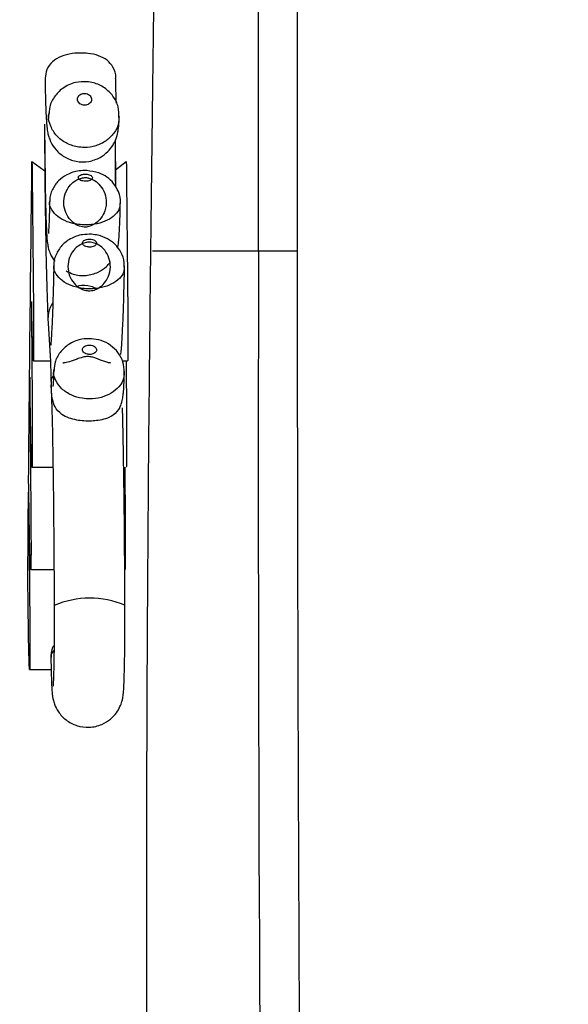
# Model space of a CAD drawing. Header units: millimetres. Extents: x 69 to 135, y 39 to 174.
# Tile 128 of 199: x 89.71 to 90.88, y 120.97 to 123.06. Entities that reach past the tile are written whole.
import ezdxf

# ---------------------------------------------------------------- set-up
doc = ezdxf.new("R2010")
doc.units = ezdxf.units.MM
doc.styles.add('SLDTEXTSTYLE0', font='TXT', dxfattribs={"width": 0.75})
doc.dimstyles.new('SLDDIMSTYLE0', dxfattribs={"dimtxt": 3.5, "dimasz": 3.302, "dimexe": 0, "dimexo": 0.0625, "dimgap": 0.875, "dimtad": 1, "dimdec": 0, "dimlfac": 20, "dimrnd": 1e-09, "dimzin": 12, "dimdsep": 46, "dimtxsty": 'SLDTEXTSTYLE0', "dimsah": 1, "dimcen": 0.09, "dimadec": 0, "dimazin": 3, "dimtfac": 1, "dimtdec": 0, "dimtofl": 0, "dimtmove": 0, "dimatfit": 3, "dimfxl": 0, "dimfrac": 2, "dimtolj": 1, "dimtzin": 12, "dimarcsym": 0})
doc.dimstyles.new('SLDDIMSTYLE1', dxfattribs={"dimtxt": 3.5, "dimasz": 3.302, "dimexe": 0, "dimexo": 0.0625, "dimgap": 0.875, "dimtad": 1, "dimdec": 0, "dimlfac": 20, "dimrnd": 1e-09, "dimzin": 12, "dimdsep": 46, "dimtxsty": 'SLDTEXTSTYLE0', "dimsah": 1, "dimcen": 0.09, "dimadec": 0, "dimazin": 3, "dimtfac": 1, "dimtdec": 0, "dimtmove": 0, "dimatfit": 0, "dimfxl": 0, "dimfrac": 2, "dimtolj": 1, "dimtzin": 12, "dimarcsym": 0})

# ---------------------------------------------------------------- blocks, each defined once
blk = doc.blocks.new('_D')
at = {"color": 7, "linetype": 'Continuous', "lineweight": 18}
for p, q in [((93.4827, 173.872), (135.2794, 173.872)), ((134.2794, 105.8002), (134.2794, 173.872)), ((90.7452, 105.8002), (135.2794, 105.8002))]:
    blk.add_line(p, q, dxfattribs=at)
for points in [[(134.2794, 173.872), (133.7714, 170.57), (134.7874, 170.57)], [(134.2794, 105.8002), (134.7874, 109.1022), (133.7714, 109.1022)]]:
    blk.add_solid(points, dxfattribs=at)
at = {"color": 7, "linetype": 'Continuous', "lineweight": 18, "insert": (129.7677, 135.8804), "char_height": 3.5, "attachment_point": 1, "rotation": 90, "style": 'SLDTEXTSTYLE0'}
blk.add_mtext('1361', dxfattribs=at)
blk = doc.blocks.new('_D_1')
at = {"color": 7, "linetype": 'Continuous', "lineweight": 18}
for p, q in [((92.2732, 128.1922), (124.4905, 128.1922)), ((123.4905, 128.1922), (123.4905, 105.8002)), ((90.7452, 105.8002), (124.4905, 105.8002))]:
    blk.add_line(p, q, dxfattribs=at)
for points in [[(123.4905, 128.1922), (122.9825, 124.8902), (123.9985, 124.8902)], [(123.4905, 105.8002), (123.9985, 109.1022), (122.9825, 109.1022)]]:
    blk.add_solid(points, dxfattribs=at)
at = {"color": 7, "linetype": 'Continuous', "lineweight": 18, "insert": (118.9788, 114.9028), "char_height": 3.5, "attachment_point": 1, "rotation": 90, "style": 'SLDTEXTSTYLE0'}
blk.add_mtext('448', dxfattribs=at)

msp = doc.modelspace()

# ---------------------------------------------------------------- linework, layer by layer
at = {"color": 7, "linetype": 'Continuous', "lineweight": 25}
for p, q in [((90.21994, 122.5678), (90.21994, 127.11084)), ((90.30277, 122.5678), (90.30277, 127.06353)), ((89.76611, 122.8374), (89.76636, 122.79993)), ((89.76636, 122.79993), (89.76651, 122.77683)), ((89.73966, 122.7577), (89.76676, 122.7384)), ((89.91675, 122.74044), (89.9396, 122.7577)), ((89.7739, 122.41469), (89.77817, 122.34566)), ((89.74249, 122.33511), (89.77857, 122.33511)), ((89.9311, 122.33511), (89.94243, 122.33511)), ((89.78033, 122.27574), (89.78053, 122.26889)), ((89.7395, 122.10928), (89.78391, 122.10928)), ((89.73683, 121.89216), (89.78618, 121.89216)), ((89.73455, 121.67996), (89.7803, 121.67996))]:
    msp.add_line(p, q, dxfattribs=at)
at = {"color": 1, "linetype": 'Continuous', "lineweight": 25}
for p, q in [((90.21994, 122.5678), (89.99485, 122.5678)), ((90.30277, 122.5678), (90.21994, 122.5678))]:
    msp.add_line(p, q, dxfattribs=at)
at = {"color": 7, "linetype": 'Continuous', "lineweight": 25}
for centre, radius, start, end in [((304.62257, 122.10409), 214.40314, 179.8760804, 181.4390649), ((89.841, 122.28088), 0.06053, 179.29852, 179.52634)]:
    msp.add_arc(centre, radius, start, end, dxfattribs=at)
at = {"color": 1, "linetype": 'Continuous', "lineweight": 25}
msp.add_arc((89.86239, 121.63771), 0.19385, 67.45244, 112.97588, dxfattribs=at)
at = {"color": 7, "linetype": 'Continuous', "lineweight": 25}
for points, knots in [([(90.00109, 117.81094), (90.00194, 117.82074), (90.00396, 117.84395), (90.0066, 117.92272), (90.00889, 118.0225), (90.01042, 118.13355), (90.0112, 118.24779), (90.01133, 118.36043), (90.01095, 118.46879), (90.00981, 118.62794), (90.00739, 118.82051), (90.00402, 119.03241), (90.00089, 119.21999), (89.99804, 119.39531), (89.99443, 119.63172), (89.99025, 119.9477), (89.98657, 120.31995), (89.98425, 120.67524), (89.9831, 121.00237), (89.98298, 121.33249), (89.98396, 121.66281), (89.98596, 121.98959), (89.98881, 122.31109), (89.99228, 122.62536), (89.996, 122.93015), (89.99964, 123.22197), (90.00288, 123.49818), (90.00558, 123.75893), (90.00733, 123.97433), (90.0083, 124.15087), (90.00877, 124.29244), (90.00881, 124.4375), (90.00829, 124.58304), (90.00698, 124.72559), (90.00486, 124.84104), (90.00217, 124.92543), (89.99957, 124.97666), (89.99685, 125.00848), (89.99335, 125.03047), (89.98943, 125.04597), (89.9832, 125.06442), (89.96959, 125.09209), (89.94074, 125.12712), (89.9015, 125.15151), (89.86131, 125.16199), (89.82149, 125.16431), (89.77764, 125.15432), (89.74156, 125.13265), (89.72087, 125.11312), (89.70612, 125.09492), (89.6942, 125.07493), (89.68473, 125.05101), (89.67822, 125.02381), (89.67526, 124.99777), (89.67082, 124.94119), (89.66727, 124.85101), (89.66424, 124.72761), (89.66265, 124.60777), (89.66195, 124.50182), (89.66176, 124.40603), (89.66212, 124.29375), (89.66329, 124.16872), (89.66506, 124.06559), (89.66703, 123.98585), (89.66828, 123.95265), (89.66893, 123.93541)], [0, 0, 0, 0, 0.01058355, 0.02507899, 0.03843894, 0.05065155, 0.06199555, 0.07288091, 0.08356204, 0.09415024, 0.12184806, 0.14749659, 0.16954947, 0.18944024, 0.21005409, 0.25236771, 0.29575427, 0.32842156, 0.36058808, 0.39280607, 0.42526144, 0.45823929, 0.49190293, 0.52616726, 0.56021219, 0.59280625, 0.62325405, 0.65093806, 0.67648433, 0.69012718, 0.70422451, 0.71847055, 0.73266547, 0.74730379, 0.76290063, 0.77414397, 0.78608427, 0.79561092, 0.80046073, 0.80221583, 0.8036547, 0.80730735, 0.81266249, 0.81919608, 0.82241307, 0.82555037, 0.83122672, 0.83535349, 0.83802193, 0.83976253, 0.84315456, 0.84674083, 0.85133161, 0.86077947, 0.87540336, 0.89357545, 0.91037112, 0.92536909, 0.93329095, 0.94258354, 0.95345765, 0.96633813, 0.98172527, 0.99050516, 1, 1, 1, 1]), ([(89.91685, 122.93394), (89.91695, 122.93457), (89.91833, 122.94358), (89.91259, 122.95797), (89.89998, 122.97345), (89.88121, 122.98307), (89.86144, 122.98737), (89.83997, 122.98855), (89.81808, 122.9865), (89.79541, 122.9792), (89.77841, 122.96658), (89.7685, 122.94959), (89.7678, 122.93619), (89.76747, 122.92988)], [0, 0, 0, 0, 0.0087233, 0.1253408, 0.2257917, 0.3246347, 0.4283129, 0.4904533, 0.5965472, 0.7026447, 0.8082776, 0.9097382, 1, 1, 1, 1]), ([(89.76725, 122.92989), (89.76734, 122.92538), (89.76777, 122.90339), (89.76876, 122.87096), (89.77001, 122.84461), (89.77128, 122.83016), (89.77238, 122.82151), (89.7749, 122.81072), (89.77996, 122.79742), (89.79052, 122.78138), (89.80858, 122.76621), (89.83299, 122.75679), (89.8599, 122.75656), (89.88322, 122.76489), (89.90013, 122.77767), (89.91098, 122.79126), (89.91722, 122.80368), (89.92029, 122.81318), (89.92191, 122.82044), (89.92318, 122.82872), (89.92405, 122.83794), (89.92464, 122.84814), (89.92494, 122.85324)], [0, 0, 0, 0, 0.0327239, 0.1595064, 0.2881211, 0.3561878, 0.4057304, 0.4310212, 0.4581626, 0.4967178, 0.5404111, 0.5901738, 0.6415674, 0.6890377, 0.7275526, 0.7603819, 0.7880738, 0.8102056, 0.8311678, 0.8618937, 0.9307932, 1, 1, 1, 1]), ([(89.91862, 122.88139), (89.91852, 122.88374), (89.91801, 122.89596), (89.91754, 122.91559), (89.91721, 122.9329), (89.91719, 122.93391)], [0, 0, 0, 0, 0.1830485, 0.9522944, 1, 1, 1, 1]), ([(89.85621, 122.92722), (89.8481, 122.92716), (89.8299, 122.92702), (89.80464, 122.91516), (89.7859, 122.89526), (89.77601, 122.87572), (89.77631, 122.86348), (89.77639, 122.85982)], [0, 0, 0, 0, 0.2062493, 0.462974, 0.6867982, 0.9063428, 1, 1, 1, 1]), ([(89.9241, 122.85146), (89.92406, 122.85896), (89.92399, 122.87505), (89.91242, 122.89736), (89.89402, 122.91531), (89.87395, 122.92477), (89.8608, 122.92659), (89.85621, 122.92722)], [0, 0, 0, 0, 0.1983159, 0.4251595, 0.6477476, 0.877015, 1, 1, 1, 1]), ([(89.85087, 122.90242), (89.84972, 122.90235), (89.84692, 122.90219), (89.84278, 122.90068), (89.83907, 122.89792), (89.83663, 122.89424), (89.83579, 122.89001), (89.83671, 122.88572), (89.83933, 122.88191), (89.84331, 122.87905), (89.84754, 122.87768), (89.85192, 122.8773), (89.85626, 122.87791), (89.86066, 122.87991), (89.86402, 122.883), (89.86598, 122.88689), (89.86627, 122.89118), (89.86481, 122.89537), (89.86172, 122.89895), (89.85741, 122.90143), (89.85355, 122.90235), (89.85137, 122.9024), (89.85087, 122.90242)], [0, 0, 0, 0, 0.0364211, 0.0881531, 0.1404739, 0.19399, 0.2487502, 0.3042472, 0.3596522, 0.4142217, 0.4676257, 0.5000631, 0.5522883, 0.604497, 0.6571703, 0.7108925, 0.7656981, 0.8211938, 0.8765995, 0.9310827, 0.9842202, 1, 1, 1, 1]), ([(89.77514, 122.86107), (89.77496, 122.85736), (89.77461, 122.85052), (89.77391, 122.84515), (89.77416, 122.8466), (89.77419, 122.84675)], [0, 0, 0, 0, 0.51380075, 0.94989863, 1, 1, 1, 1]), ([(89.76683, 122.80315), (89.76688, 122.79232), (89.76703, 122.76073), (89.76755, 122.7113), (89.7685, 122.66034), (89.7697, 122.6201), (89.7711, 122.59662), (89.77214, 122.58477), (89.77442, 122.57317), (89.7786, 122.56003), (89.7844, 122.55121), (89.78778, 122.54606)], [0, 0, 0, 0, 0.08847927, 0.25800302, 0.42820276, 0.59945683, 0.77422515, 0.87121603, 0.91378109, 0.94971233, 1, 1, 1, 1]), ([(89.91782, 122.70261), (89.91765, 122.71313), (89.91721, 122.73983), (89.91695, 122.77584), (89.91685, 122.79949), (89.91683, 122.80371)], [0, 0, 0, 0, 0.3485743, 0.8836623, 1, 1, 1, 1]), ([(89.91723, 122.70363), (89.91705, 122.71558), (89.91669, 122.73991), (89.91654, 122.76819), (89.91647, 122.78259)], [0, 0, 0, 0, 0.4910657, 1, 1, 1, 1]), ([(89.76651, 122.77683), (89.76659, 122.76399), (89.76695, 122.70263), (89.76843, 122.60505), (89.7708, 122.49137), (89.77287, 122.43998), (89.7739, 122.41427)], [0, 0, 0, 0, 0.0809216, 0.3869373, 0.6932979, 1, 1, 1, 1]), ([(89.73244, 122.08468), (89.73329, 122.17681), (89.73542, 122.40641), (89.73807, 122.62614), (89.73966, 122.7577)], [0, 0, 0, 0, 0.4012528, 1, 1, 1, 1]), ([(89.73966, 122.7577), (89.74023, 122.70425), (89.74125, 122.60805), (89.7425, 122.48457), (89.74309, 122.40574), (89.74311, 122.36678), (89.74307, 122.35457), (89.74298, 122.34592), (89.74286, 122.33969), (89.74268, 122.33564), (89.74236, 122.33431), (89.74164, 122.3439), (89.74071, 122.37314), (89.73979, 122.41176), (89.73926, 122.44157), (89.73901, 122.45612), (89.73892, 122.45995), (89.73885, 122.46121), (89.73877, 122.46098), (89.73872, 122.46053), (89.73869, 122.46027)], [0, 0, 0, 0, 0.260405, 0.4686443, 0.5989548, 0.6225647, 0.6413342, 0.6533829, 0.6638893, 0.6766074, 0.6903059, 0.724066, 0.8139651, 0.9060166, 0.9678682, 0.9791326, 0.9864096, 0.9901313, 0.9943005, 1, 1, 1, 1]), ([(89.9396, 122.7577), (89.94017, 122.70425), (89.94119, 122.60805), (89.94244, 122.48457), (89.94303, 122.40574), (89.94306, 122.36678), (89.94301, 122.35458), (89.94293, 122.34592), (89.94281, 122.33972), (89.94263, 122.33566), (89.9425, 122.33536), (89.94243, 122.33522)], [0, 0, 0, 0, 0.3778845, 0.6800689, 0.8691679, 0.9034292, 0.9306662, 0.9481512, 0.9633974, 0.9818518, 1, 1, 1, 1]), ([(89.85617, 122.73863), (89.85056, 122.7386), (89.83587, 122.73851), (89.81461, 122.73175), (89.79483, 122.71768), (89.78229, 122.69887), (89.77622, 122.68264), (89.77748, 122.67398), (89.77763, 122.67292)], [0, 0, 0, 0, 0.1453067, 0.3807898, 0.5736524, 0.7717234, 0.9718524, 1, 1, 1, 1]), ([(89.85024, 122.61878), (89.84812, 122.61903), (89.84094, 122.61987), (89.82962, 122.62552), (89.81713, 122.63728), (89.80839, 122.65424), (89.80588, 122.67457), (89.81067, 122.69374), (89.82029, 122.70832), (89.83128, 122.71747), (89.84173, 122.7224), (89.85077, 122.72391), (89.85701, 122.72372), (89.85956, 122.72274), (89.85997, 122.72258)], [0, 0, 0, 0, 0.0404889, 0.136849, 0.24149, 0.3616479, 0.4897347, 0.6189291, 0.7254246, 0.8147802, 0.8877646, 0.9468719, 0.9915384, 1, 1, 1, 1]), ([(89.85243, 122.73115), (89.85127, 122.73111), (89.84849, 122.73101), (89.84439, 122.73011), (89.84071, 122.72846), (89.83829, 122.72625), (89.83745, 122.7237), (89.83839, 122.72111), (89.84105, 122.71879), (89.84507, 122.71707), (89.84933, 122.71624), (89.85369, 122.71602), (89.85801, 122.71638), (89.86237, 122.71757), (89.86571, 122.71942), (89.86765, 122.72176), (89.86794, 122.72434), (89.86645, 122.72688), (89.86332, 122.72905), (89.85896, 122.73056), (89.85509, 122.73111), (89.85292, 122.73114), (89.85243, 122.73115)], [0, 0, 0, 0, 0.0363062, 0.0875193, 0.1394792, 0.1929524, 0.2480013, 0.3039849, 0.3598498, 0.4146408, 0.4679667, 0.5000626, 0.5519258, 0.6037718, 0.6561803, 0.709882, 0.7649576, 0.8209194, 0.8768095, 0.931539, 0.9845461, 1, 1, 1, 1]), ([(89.85997, 122.72258), (89.86308, 122.72162), (89.87099, 122.71916), (89.88269, 122.70996), (89.89313, 122.69496), (89.8983, 122.67485), (89.89573, 122.65438), (89.88699, 122.63793), (89.87623, 122.62723), (89.86548, 122.62123), (89.85691, 122.6188), (89.85188, 122.61878), (89.85024, 122.61878)], [0, 0, 0, 0, 0.0684575, 0.1742447, 0.3014843, 0.4377767, 0.589671, 0.71196, 0.8131473, 0.8983437, 0.9668593, 1, 1, 1, 1]), ([(89.9269, 122.66942), (89.92695, 122.66967), (89.92861, 122.67787), (89.92391, 122.6934), (89.91371, 122.71198), (89.89894, 122.72542), (89.87984, 122.73552), (89.86473, 122.73751), (89.85617, 122.73863)], [0, 0, 0, 0, 0.0070673, 0.2283701, 0.4130256, 0.5886157, 0.7670751, 1, 1, 1, 1]), ([(89.77718, 122.67786), (89.777, 122.67006), (89.77649, 122.64755), (89.77563, 122.62242), (89.77459, 122.60667), (89.77448, 122.60569), (89.77444, 122.60539)], [0, 0, 0, 0, 0.2004166, 0.578615, 0.8687119, 1, 1, 1, 1]), ([(89.92119, 122.57501), (89.92138, 122.57575), (89.9223, 122.57928), (89.92308, 122.58512), (89.92447, 122.59677), (89.92549, 122.61687), (89.92654, 122.64706), (89.92701, 122.66842), (89.92715, 122.67473)], [0, 0, 0, 0, 0.0176631, 0.0849887, 0.2215129, 0.5495706, 0.8669302, 1, 1, 1, 1]), ([(89.86565, 122.6035), (89.85942, 122.60347), (89.84411, 122.6034), (89.82199, 122.59574), (89.80207, 122.58061), (89.79007, 122.56059), (89.78461, 122.54459), (89.78596, 122.5367), (89.78599, 122.5365)], [0, 0, 0, 0, 0.15941755, 0.39115172, 0.59196371, 0.79339066, 0.99453244, 1, 1, 1, 1]), ([(89.93482, 122.53373), (89.93514, 122.53692), (89.93623, 122.54788), (89.92951, 122.56526), (89.91694, 122.58253), (89.89997, 122.59491), (89.88234, 122.6017), (89.87036, 122.60299), (89.86565, 122.6035)], [0, 0, 0, 0, 0.0875446, 0.3006524, 0.4885905, 0.6717882, 0.8710546, 1, 1, 1, 1]), ([(89.8586, 122.48371), (89.85593, 122.48407), (89.84723, 122.48525), (89.83446, 122.49275), (89.82235, 122.50685), (89.81555, 122.52504), (89.81557, 122.54506), (89.82217, 122.56262), (89.83254, 122.57528), (89.84374, 122.58289), (89.85418, 122.58648), (89.86478, 122.58703), (89.87626, 122.58409), (89.88885, 122.57618), (89.90013, 122.56218), (89.90644, 122.54372), (89.90585, 122.52386), (89.8989, 122.5067), (89.88847, 122.49444), (89.87728, 122.48717), (89.86729, 122.48379), (89.86106, 122.48373), (89.8586, 122.48371)], [0, 0, 0, 0, 0.02664618, 0.08692161, 0.14501173, 0.20936873, 0.27547449, 0.33938254, 0.39171621, 0.43627553, 0.47377389, 0.50268711, 0.53874531, 0.59114978, 0.65027181, 0.71453645, 0.78091014, 0.84299318, 0.89482337, 0.93902278, 0.97591467, 1, 1, 1, 1]), ([(89.86136, 122.59332), (89.86021, 122.59328), (89.85738, 122.59317), (89.8532, 122.59213), (89.84948, 122.59021), (89.84711, 122.58767), (89.84638, 122.58481), (89.84737, 122.58194), (89.85, 122.5794), (89.85395, 122.57749), (89.85817, 122.57655), (89.86258, 122.57629), (89.86698, 122.57671), (89.8714, 122.5781), (89.87474, 122.58025), (89.87662, 122.58292), (89.87682, 122.58582), (89.87529, 122.58861), (89.87221, 122.59099), (89.86793, 122.59265), (89.86408, 122.59328), (89.86188, 122.59332), (89.86136, 122.59332)], [0, 0, 0, 0, 0.0368275, 0.0899847, 0.143299, 0.1969271, 0.2508905, 0.3050659, 0.359214, 0.4131469, 0.4667581, 0.5000572, 0.5533243, 0.6065842, 0.6599889, 0.7136948, 0.76771, 0.8218941, 0.876029, 0.9299031, 0.983424, 1, 1, 1, 1]), ([(90.37197, 116.61969), (90.37102, 116.6502), (90.3679, 116.74996), (90.36287, 116.93215), (90.35688, 117.16524), (90.35116, 117.41045), (90.34571, 117.66633), (90.34054, 117.93259), (90.33566, 118.20859), (90.33109, 118.49377), (90.32683, 118.78753), (90.32289, 119.08924), (90.31929, 119.39827), (90.31602, 119.71398), (90.3131, 120.03568), (90.31053, 120.36272), (90.30832, 120.69439), (90.30647, 121.03), (90.30499, 121.36885), (90.30387, 121.71023), (90.30313, 122.0534), (90.30281, 122.33957), (90.30278, 122.5111), (90.30277, 122.5678)], [0, 0, 0, 0, 0.022087, 0.0722228, 0.1223666, 0.1725167, 0.2226718, 0.2728308, 0.3229929, 0.3731576, 0.4233244, 0.4734929, 0.5236628, 0.5738339, 0.624006, 0.6741788, 0.7243524, 0.7745264, 0.824701, 0.8748758, 0.9250509, 0.9752262, 1, 1, 1, 1]), ([(89.78594, 122.53974), (89.78569, 122.52788), (89.78496, 122.49351), (89.78358, 122.44525), (89.78179, 122.40234), (89.78033, 122.37803), (89.77914, 122.36729), (89.77919, 122.36757), (89.7792, 122.36764)], [0, 0, 0, 0, 0.12562766, 0.36399129, 0.6010611, 0.80747047, 0.95206563, 1, 1, 1, 1]), ([(89.81236, 122.52615), (89.81716, 122.52349), (89.82994, 122.5164), (89.8543, 122.51496), (89.87868, 122.52154), (89.89589, 122.53234), (89.90278, 122.5407), (89.90522, 122.54366)], [0, 0, 0, 0, 0.1588565, 0.4228387, 0.6810729, 0.8870762, 1, 1, 1, 1]), ([(89.92779, 122.34815), (89.92804, 122.34981), (89.92962, 122.36032), (89.93082, 122.38145), (89.93298, 122.42509), (89.9346, 122.47683), (89.93551, 122.51845), (89.93591, 122.53674)], [0, 0, 0, 0, 0.0478661, 0.3024165, 0.5444042, 0.7998039, 1, 1, 1, 1]), ([(89.87769, 122.48815), (89.87332, 122.48996), (89.86137, 122.49494), (89.84617, 122.49607), (89.83717, 122.49332), (89.83613, 122.493)], [0, 0, 0, 0, 0.3372761, 0.9231329, 1, 1, 1, 1]), ([(89.73869, 122.46027), (89.73867, 122.45278), (89.73862, 122.43531), (89.73883, 122.39927), (89.7393, 122.33717), (89.73995, 122.25782), (89.74035, 122.18558), (89.74029, 122.14235), (89.74015, 122.12425), (89.73991, 122.11285), (89.73959, 122.10846), (89.73923, 122.11009), (89.73852, 122.122), (89.73753, 122.15762), (89.73655, 122.20923), (89.73576, 122.25736), (89.73535, 122.28646), (89.73509, 122.29773), (89.73503, 122.29941), (89.73499, 122.30011), (89.73497, 122.3003), (89.73494, 122.30015), (89.73492, 122.29961), (89.7349, 122.29862), (89.73488, 122.29719), (89.73485, 122.29401), (89.73482, 122.28482), (89.73482, 122.27622), (89.73482, 122.2698)], [0, 0, 0, 0, 0.0326821, 0.0762472, 0.159687, 0.3178521, 0.443543, 0.4785269, 0.5056844, 0.5248959, 0.5435539, 0.5649126, 0.5908154, 0.6833451, 0.7981835, 0.880728, 0.9389629, 0.9447339, 0.9491927, 0.9509743, 0.9525264, 0.9539604, 0.9554337, 0.9573265, 0.9596565, 0.9625464, 0.9720058, 1, 1, 1, 1]), ([(89.78384, 122.45777), (89.78278, 122.45642), (89.77666, 122.44859), (89.77435, 122.43648), (89.77359, 122.42634), (89.77357, 122.42412), (89.77356, 122.42388)], [0, 0, 0, 0, 0.1409519, 0.8125128, 0.9797599, 1, 1, 1, 1]), ([(89.8657, 122.38195), (89.85896, 122.3819), (89.84311, 122.38178), (89.81998, 122.37301), (89.80041, 122.35644), (89.78813, 122.33604), (89.78691, 122.32126), (89.78636, 122.31462)], [0, 0, 0, 0, 0.1722994, 0.405376, 0.6199853, 0.8294658, 1, 1, 1, 1]), ([(89.8613, 122.36841), (89.86015, 122.36836), (89.85738, 122.36824), (89.85328, 122.36706), (89.8496, 122.36491), (89.84715, 122.36202), (89.84629, 122.35868), (89.84721, 122.35526), (89.84986, 122.35222), (89.85389, 122.34995), (89.85814, 122.34887), (89.8625, 122.34858), (89.86681, 122.34905), (89.87116, 122.35061), (89.87451, 122.35302), (89.87647, 122.35607), (89.87679, 122.35946), (89.87532, 122.36281), (89.87219, 122.36567), (89.86783, 122.36765), (89.86396, 122.36836), (89.86179, 122.36841), (89.8613, 122.36841)], [0, 0, 0, 0, 0.03624619, 0.0871595, 0.13891481, 0.19235754, 0.24757479, 0.30384733, 0.35997049, 0.41488853, 0.46816985, 0.50006228, 0.55171867, 0.6033594, 0.65561903, 0.70930296, 0.7645312, 0.82075969, 0.87693187, 0.93180769, 0.98474077, 1, 1, 1, 1]), ([(89.93511, 122.31026), (89.93479, 122.31781), (89.93416, 122.33299), (89.92302, 122.35311), (89.90683, 122.36879), (89.88708, 122.37899), (89.87259, 122.381), (89.8657, 122.38195)], [0, 0, 0, 0, 0.2030455, 0.4088709, 0.6064011, 0.812872, 1, 1, 1, 1]), ([(89.77889, 122.34977), (89.77859, 122.3506), (89.77815, 122.35184), (89.77798, 122.35315), (89.77792, 122.35361), (89.77792, 122.35364)], [0, 0, 0, 0, 0.6508797, 0.97621843, 1, 1, 1, 1]), ([(89.77817, 122.34566), (89.77822, 122.34483), (89.77907, 122.33156), (89.77972, 122.30275), (89.78033, 122.27574)], [0, 0, 0, 0, 0.0622616, 1, 1, 1, 1]), ([(89.90715, 122.33033), (89.90487, 122.33063), (89.89784, 122.33155), (89.88753, 122.33579), (89.8752, 122.34069), (89.86865, 122.34284), (89.86214, 122.34395), (89.8573, 122.34417), (89.85202, 122.34373), (89.84375, 122.34201), (89.82557, 122.33517), (89.81377, 122.33101), (89.80561, 122.33037), (89.80502, 122.33033)], [0, 0, 0, 0, 0.1076917, 0.3326122, 0.3934432, 0.4546625, 0.479677, 0.5049593, 0.5265522, 0.5599137, 0.6516006, 0.9749313, 1, 1, 1, 1]), ([(89.93926, 122.33511), (89.93949, 122.30693), (89.93993, 122.25151), (89.94029, 122.18554), (89.94024, 122.14238), (89.9401, 122.12416), (89.93985, 122.11307), (89.93961, 122.10902), (89.93948, 122.10966), (89.93945, 122.10981)], [0, 0, 0, 0, 0.3595916, 0.7070013, 0.8036969, 0.8787603, 0.931861, 0.9834316, 1, 1, 1, 1]), ([(89.78048, 122.28162), (89.78048, 122.28175), (89.78064, 122.28937), (89.78094, 122.29752), (89.78533, 122.30422), (89.78533, 122.30423)], [0, 0, 0, 0, 0.0163377, 0.9996903, 1, 1, 1, 1]), ([(89.78582, 122.31761), (89.78562, 122.3118), (89.78513, 122.29709), (89.78431, 122.28347), (89.78409, 122.28131), (89.78401, 122.28056)], [0, 0, 0, 0, 0.2984103, 0.7564956, 1, 1, 1, 1]), ([(89.92561, 122.236), (89.92597, 122.23665), (89.92819, 122.24063), (89.93, 122.24728), (89.9318, 122.25454), (89.9329, 122.26185), (89.93411, 122.27371), (89.93498, 122.2902), (89.93559, 122.30822), (89.93574, 122.31292)], [0, 0, 0, 0, 0.01517394, 0.0920881, 0.15716952, 0.24057234, 0.41425595, 0.84718954, 1, 1, 1, 1]), ([(89.92556, 122.23602), (89.92206, 122.23024), (89.91649, 122.22105), (89.89837, 122.21247), (89.88162, 122.20856), (89.86549, 122.207), (89.84943, 122.20722), (89.83269, 122.20937), (89.81606, 122.21395), (89.79882, 122.22302), (89.7848, 122.24046), (89.78167, 122.26028), (89.78072, 122.2759), (89.78054, 122.27991), (89.78049, 122.28098), (89.78048, 122.28128), (89.78048, 122.28138)], [0, 0, 0, 0, 0.1436846, 0.2281542, 0.2850933, 0.3275549, 0.3748014, 0.4218107, 0.4828429, 0.5652632, 0.7056881, 0.9260478, 0.9809746, 0.994706, 0.9981382, 1, 1, 1, 1]), ([(89.73482, 122.2698), (89.73496, 122.25158), (89.7353, 122.20978), (89.73617, 122.13438), (89.73704, 122.04738), (89.73757, 121.97144), (89.73757, 121.92645), (89.73746, 121.90784), (89.73723, 121.89597), (89.73692, 121.89133), (89.73656, 121.89291), (89.73586, 121.90489), (89.73488, 121.94092), (89.73381, 121.99737), (89.73304, 122.04735), (89.73261, 122.07663), (89.73246, 122.08377), (89.73244, 122.08468)], [0, 0, 0, 0, 0.08374137, 0.19215695, 0.36444465, 0.49615503, 0.53199202, 0.55931613, 0.57820629, 0.59632793, 0.61719333, 0.64275508, 0.73508196, 0.85062977, 0.95823059, 0.99467837, 1, 1, 1, 1]), ([(89.78053, 122.26889), (89.78115, 122.2497), (89.78315, 122.18767), (89.7855, 122.03078), (89.78632, 121.88779), (89.78673, 121.81623)], [0, 0, 0, 0, 0.18288104, 0.59100789, 1, 1, 1, 1]), ([(89.93673, 121.81675), (89.93642, 121.87611), (89.93595, 121.96866), (89.93453, 122.08538), (89.93322, 122.16849), (89.93212, 122.21496), (89.93162, 122.23565)], [0, 0, 0, 0, 0.3791581, 0.5911825, 0.8179393, 1, 1, 1, 1]), ([(89.93632, 122.10928), (89.93656, 122.08564), (89.93709, 122.0343), (89.93752, 121.97137), (89.93752, 121.92649), (89.9374, 121.90775), (89.93717, 121.89619), (89.93694, 121.89193), (89.93681, 121.89255), (89.93677, 121.89271)], [0, 0, 0, 0, 0.3207522, 0.6964247, 0.7986412, 0.8765758, 0.9304555, 0.9821431, 1, 1, 1, 1]), ([(89.73083, 121.87637), (89.73107, 121.91001), (89.73149, 121.97056), (89.73198, 122.03024), (89.7322, 122.05677)], [0, 0, 0, 0, 0.55555318, 1, 1, 1, 1]), ([(89.7322, 122.05677), (89.73241, 122.03631), (89.73287, 121.99078), (89.73369, 121.92249), (89.73447, 121.84786), (89.73504, 121.77878), (89.73526, 121.7271), (89.73514, 121.69914), (89.735, 121.68759), (89.73477, 121.68063), (89.73447, 121.67923), (89.73412, 121.68359), (89.73362, 121.69611), (89.73256, 121.73781), (89.73161, 121.80179), (89.73102, 121.85785), (89.73083, 121.87637)], [0, 0, 0, 0, 0.0987145, 0.2196921, 0.340268, 0.4609841, 0.5455419, 0.5680903, 0.5861462, 0.6018699, 0.6183754, 0.6409347, 0.6695241, 0.727537, 0.910047, 1, 1, 1, 1]), ([(89.77967, 121.71199), (89.77979, 121.70453), (89.78012, 121.68257), (89.78096, 121.65264), (89.78181, 121.63547), (89.78294, 121.62478), (89.78431, 121.61677), (89.78768, 121.6049), (89.79583, 121.58879), (89.81149, 121.57205), (89.83437, 121.55983), (89.86133, 121.55606), (89.88661, 121.56188), (89.90588, 121.5738), (89.91852, 121.58731), (89.92624, 121.60045), (89.93027, 121.61153), (89.93207, 121.61932), (89.93303, 121.62536), (89.93392, 121.63365), (89.93473, 121.64733), (89.93568, 121.676), (89.9364, 121.71827), (89.93679, 121.76742), (89.93675, 121.80067), (89.93673, 121.81675)], [0, 0, 0, 0, 0.041874, 0.1231353, 0.2069424, 0.2331327, 0.2505564, 0.2691375, 0.2986241, 0.3363449, 0.3765917, 0.419514, 0.4628064, 0.4970131, 0.5257544, 0.5501094, 0.569818, 0.5843861, 0.5985028, 0.6213386, 0.6812211, 0.7600739, 0.8431487, 0.9241929, 1, 1, 1, 1]), ([(89.78673, 121.81623), (89.78675, 121.80764), (89.7868, 121.78254), (89.78662, 121.74065), (89.78605, 121.69622), (89.78529, 121.66442), (89.78446, 121.64725), (89.78428, 121.64529), (89.78422, 121.64462)], [0, 0, 0, 0, 0.1099576, 0.3213022, 0.5328558, 0.7426995, 0.9125759, 1, 1, 1, 1]), ([(89.78644, 121.73203), (89.78534, 121.73026), (89.78045, 121.72234), (89.7801, 121.7128), (89.77983, 121.70538)], [0, 0, 0, 0, 0.2235727, 1, 1, 1, 1])]:
    msp.add_open_spline(points, degree=3, knots=knots, dxfattribs=at)
at = {"color": 1, "linetype": 'Continuous', "lineweight": 25}
for points, knots in [([(89.92377, 122.85142), (89.92372, 122.84717), (89.9236, 122.83535), (89.91415, 122.81757), (89.89758, 122.80088), (89.87552, 122.79015), (89.85384, 122.78691), (89.83199, 122.78892), (89.81094, 122.79629), (89.79092, 122.81166), (89.77848, 122.83218), (89.77349, 122.84939), (89.77544, 122.85841), (89.77574, 122.85981)], [0, 0, 0, 0, 0.05969671, 0.16579335, 0.27052358, 0.37501969, 0.47997547, 0.54518549, 0.65227957, 0.76103697, 0.87066645, 0.97990562, 1, 1, 1, 1]), ([(89.92602, 122.6696), (89.926, 122.66616), (89.92597, 122.6573), (89.91646, 122.64436), (89.89999, 122.63265), (89.8781, 122.62515), (89.85657, 122.62289), (89.83476, 122.62429), (89.81363, 122.62947), (89.79334, 122.64037), (89.78084, 122.65503), (89.77563, 122.66671), (89.77723, 122.67254), (89.77732, 122.67287)], [0, 0, 0, 0, 0.0679326, 0.1744603, 0.2793027, 0.3838681, 0.4890036, 0.5540951, 0.6619058, 0.7718302, 0.8828802, 0.9934399, 1, 1, 1, 1]), ([(89.9348, 122.53373), (89.93487, 122.53062), (89.93505, 122.52217), (89.92595, 122.50936), (89.90954, 122.49736), (89.88734, 122.48961), (89.86538, 122.48726), (89.84334, 122.48872), (89.82231, 122.49394), (89.80238, 122.50463), (89.78995, 122.51879), (89.78465, 122.53019), (89.78613, 122.53601), (89.78627, 122.53655)], [0, 0, 0, 0, 0.0623995, 0.1696801, 0.2765396, 0.3833166, 0.4902327, 0.5570776, 0.6646173, 0.7726186, 0.8808451, 0.9889544, 1, 1, 1, 1]), ([(89.93463, 122.31019), (89.93459, 122.306), (89.93447, 122.29529), (89.92485, 122.27964), (89.90832, 122.26549), (89.88644, 122.25643), (89.86496, 122.2537), (89.8432, 122.25539), (89.82208, 122.26167), (89.80179, 122.27493), (89.78932, 122.29277), (89.78421, 122.30705), (89.7859, 122.31419), (89.78602, 122.31467)], [0, 0, 0, 0, 0.0681795, 0.1744039, 0.2787797, 0.3828548, 0.4875586, 0.552231, 0.6598993, 0.7699344, 0.8812367, 0.9919914, 1, 1, 1, 1]), ([(89.78629, 121.72024), (89.78627, 121.72023), (89.78149, 121.71652), (89.77893, 121.71101), (89.78031, 121.7062), (89.78055, 121.70538)], [0, 0, 0, 0, 0.00378135, 0.83012497, 1, 1, 1, 1])]:
    msp.add_open_spline(points, degree=3, knots=knots, dxfattribs=at)

# ---------------------------------------------------------------- dimensions: what is measured, and where the dimension line sits
at = {"color": 7, "linetype": 'Continuous', "lineweight": 18}
for base, p1, p2, dimstyle, picture, middle in [((134.27939, 173.87203), (89.74517, 105.80017), (92.48267, 173.87203), 'SLDDIMSTYLE0', '_D', (134.27939, 141.05263)), ((123.49051, 105.80017), (91.27317, 128.19217), (89.74517, 105.80017), 'SLDDIMSTYLE1', '_D_1', (123.49051, 118.78194))]:
    dim = msp.add_linear_dim(base=base, p1=p1, p2=p2, angle=90, dimstyle=dimstyle, dxfattribs=at)
    dim.commit()
    dim.dimension.update_dxf_attribs({"geometry": picture, "text_midpoint": middle, "dimtype": 160})

doc.saveas('drawing.dxf')
